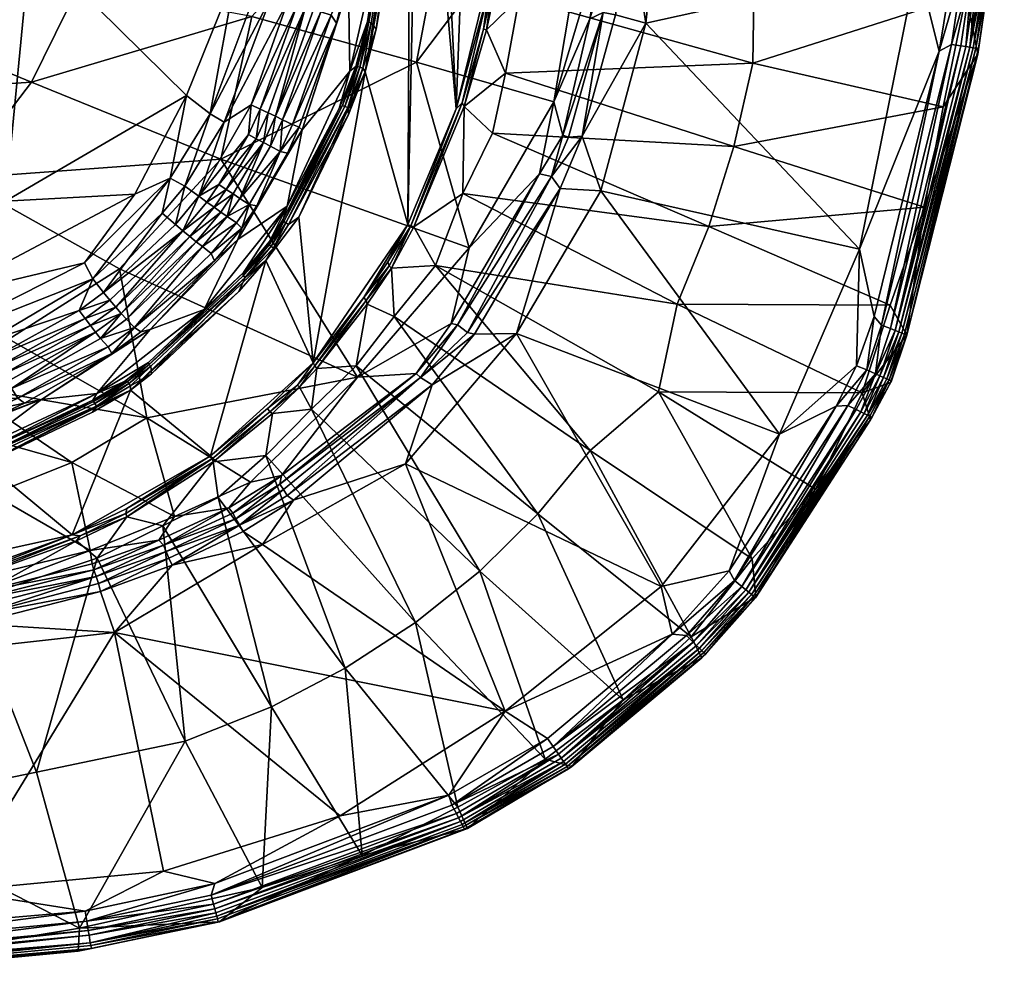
# Model space of a CAD drawing. Header units: centimetres. Extents: x 2653.7 to 2713.8, y -2167.7 to -2127.6.
# Tile 32 of 42: x 2700.5 to 2713.8, y -2167.6 to -2154.6. Entities that reach past the tile are written whole.
import ezdxf

# ---------------------------------------------------------------- set-up
doc = ezdxf.new("R2010")
doc.units = ezdxf.units.CM
doc.layers.get('0').update_dxf_attribs({"true_color": 0x5890e1})

msp = doc.modelspace()

# ---------------------------------------------------------------- meshes
at = {"color": 213, "true_color": 0xe158c7}
mesh = msp.add_polyface(dxfattribs=at)
corners = [(2705.873, -2150.108, -83.345), (2705.872, -2145.199, -83.345), (2706.373, -2155.81, -83.341), (2706.908, -2141.662, -83.34), (2709.407, -2147.652, -72.314), (2709.214, -2152.037, -72.324), (2712.837, -2149.999, -71.401), (2708.35, -2151.853, -72.791), (2708.453, -2147.669, -72.858), (2706.583, -2151.285, -74.555), (2707.734, -2150.055, -82.554), (2713.242, -2149.827, -72.92), (2710.407, -2153.719, -78.055), (2707.859, -2145.586, -82.337), (2707.217, -2145.985, -83.341), (2707.188, -2150.633, -83.34), (2706.916, -2153.603, -83.34), (2706.615, -2147.649, -74.681), (2707.3, -2149.305, -83.3), (2708.741, -2149.732, -72.558), (2707.267, -2150.681, -83.299), (2708.77, -2148.781, -72.558), (2708.784, -2147.651, -72.558), (2713.343, -2147.828, -71.298), (2713.416, -2150.75, -71.314), (2713.473, -2147.827, -71.314), (2708.731, -2151.66, -72.503), (2708.812, -2150.018, -72.504), (2708.865, -2147.651, -72.504), (2708.907, -2149.738, -72.457), (2709, -2149.579, -72.419), (2708.651, -2151.655, -72.557), (2708.816, -2151.666, -72.457), (2708.901, -2151.714, -72.42), (2713.288, -2150.683, -71.297), (2713.349, -2152.135, -71.312), (2707.259, -2149.627, -83.326), (2707.229, -2150.694, -83.323), (2709.027, -2146.654, -72.419), (2707.195, -2151.791, -83.297), (2713.028, -2147.699, -71.363), (2708.95, -2147.651, -72.457), (2707.261, -2145.995, -83.325), (2707.157, -2151.818, -83.325), (2707.106, -2151.799, -83.341)]
mesh.append_faces([[corners[k] for k in face] for face in [(0, 1, 2), (1, 3, 2), (4, 5, 6), (7, 8, 9), (10, 11, 12), (13, 11, 10), (14, 15, 16), (9, 8, 17), (10, 18, 13), (7, 19, 8), (20, 18, 10), (8, 21, 22), (23, 24, 25), (26, 27, 19), (28, 21, 29), (28, 22, 21), (5, 4, 30), (3, 16, 2), (7, 31, 19), (27, 26, 32), (5, 30, 33), (34, 35, 24), (34, 24, 23), (15, 36, 37), (36, 15, 14), (30, 4, 38), (39, 20, 10), (40, 34, 23), (30, 38, 41), (42, 18, 36), (36, 18, 37), (41, 29, 30), (33, 30, 29), (29, 32, 33), (19, 21, 8), (19, 27, 21), (6, 34, 40), (4, 6, 40), (32, 29, 27), (29, 21, 27), (19, 31, 26), (37, 18, 20), (43, 37, 20), (29, 41, 28), (44, 15, 37)]], dxfattribs={"color": 213})
mesh = msp.add_polyface(dxfattribs=at)
corners = [(2696.946, -2152.506, -81.741), (2700.621, -2153.552, -80.087), (2698.626, -2156.208, -80.276), (2698.776, -2152.832, -79.35), (2699.555, -2147.649, -79.275), (2693.489, -2147.686, -81.262), (2701.084, -2147.57, -80.35), (2701.143, -2150.414, -80.237), (2697.476, -2150.199, -81.769), (2693.23, -2151.195, -81.189), (2697.527, -2157.734, -80.021), (2693.64, -2156.373, -81.637), (2695.65, -2154.774, -81.678), (2697.47, -2155.656, -79.223), (2696.386, -2156.611, -79.18), (2698.38, -2157.826, -77.863), (2695.094, -2154.573, -80.283), (2703.194, -2156.494, -76.037), (2700.633, -2155.45, -77.951), (2699.637, -2156.756, -77.911), (2704.256, -2147.649, -76.584), (2703.084, -2150.875, -79.143), (2702.731, -2155.632, -78.554), (2700.284, -2157.06, -79.259), (2692.25, -2152.944, -81.201), (2701.281, -2154.131, -77.975), (2692.957, -2150.845, -82.855), (2695.288, -2151.645, -82.312), (2693.9, -2153.847, -82.331), (2696.884, -2147.76, -81.96), (2698.567, -2154.6, -79.146), (2694.273, -2155.307, -80.261), (2693.964, -2156.771, -79.71), (2695.213, -2157.4, -79.093), (2703.611, -2154.562, -76.436), (2701.803, -2149.023, -79.977), (2701.909, -2149.506, -79.905), (2702.509, -2149.997, -79.574), (2702.03, -2156.967, -78.484), (2701.807, -2147.575, -79.997), (2702.043, -2148.54, -79.891)]
mesh.append_faces([[corners[k] for k in face] for face in [(0, 1, 2), (3, 4, 5), (6, 7, 8), (5, 9, 3), (7, 1, 0), (10, 11, 12), (13, 14, 15), (14, 13, 16), (17, 18, 19), (20, 4, 3), (2, 12, 0), (21, 1, 7), (1, 22, 23), (3, 24, 16), (10, 12, 2), (13, 19, 18), (20, 3, 25), (26, 27, 28), (0, 8, 7), (27, 26, 29), (3, 16, 13), (25, 3, 30), (15, 19, 13), (31, 32, 33), (2, 1, 23), (12, 28, 27), (28, 12, 11), (34, 25, 18), (30, 18, 25), (7, 6, 35), (36, 37, 7), (27, 0, 12), (27, 8, 0), (18, 30, 13), (3, 13, 30), (3, 9, 24), (31, 33, 14), (16, 31, 14), (31, 16, 24), (22, 38, 23), (29, 8, 27), (8, 29, 6), (39, 35, 6), (7, 35, 36), (39, 40, 35)]], dxfattribs={"color": 213})
mesh = msp.add_polyface(dxfattribs=at)
corners = [(2710.407, -2153.719, -78.055), (2713.242, -2149.827, -72.92), (2713.268, -2154.271, -72.474), (2713.72, -2152.155, -71.738), (2713.591, -2153.959, -71.737), (2713.585, -2153.994, -71.871), (2709.214, -2152.037, -72.324), (2708.939, -2154.656, -72.304), (2712.605, -2153.842, -71.399), (2713.712, -2152.15, -71.879), (2713.685, -2152.153, -71.602), (2713.556, -2153.956, -71.601), (2713.602, -2152.149, -71.466), (2713.474, -2153.948, -71.466), (2713.52, -2153.952, -71.528), (2712.837, -2149.999, -71.401), (2708.566, -2153.349, -72.503), (2708.769, -2152.278, -72.457), (2708.604, -2152.263, -72.556), (2713.416, -2150.75, -71.314), (2713.349, -2152.135, -71.312), (2713.479, -2152.142, -71.366), (2713.288, -2150.683, -71.297), (2713.09, -2153.906, -71.294), (2713.223, -2153.923, -71.311), (2708.74, -2153.372, -72.419), (2713.749, -2150.763, -71.605), (2708.363, -2154.508, -72.502), (2708.901, -2151.714, -72.42), (2713.546, -2152.146, -71.412), (2713.352, -2153.936, -71.365), (2713.785, -2150.719, -71.741), (2713.667, -2150.76, -71.47), (2713.069, -2154.943, -71.31), (2708.731, -2151.66, -72.503), (2713.419, -2153.942, -71.411), (2713.264, -2154.971, -71.41), (2713.713, -2150.761, -71.533), (2713.648, -2152.151, -71.528), (2713.545, -2150.711, -71.367), (2712.906, -2155.031, -71.293), (2708.651, -2151.655, -72.557), (2708.53, -2154.543, -72.422), (2708.816, -2151.666, -72.457)]
mesh.append_faces([[corners[k] for k in face] for face in [(0, 1, 2), (3, 4, 5), (6, 7, 8), (5, 9, 3), (3, 10, 11), (12, 13, 14), (6, 8, 15), (16, 17, 18), (19, 20, 21), (22, 23, 24), (16, 25, 17), (26, 10, 3), (2, 1, 9), (25, 16, 27), (6, 28, 25), (13, 12, 29), (30, 21, 20), (31, 3, 9), (6, 25, 7), (11, 4, 3), (22, 8, 23), (29, 12, 32), (30, 24, 33), (2, 9, 5), (15, 8, 22), (18, 17, 34), (21, 30, 35), (36, 35, 30), (25, 28, 17), (37, 38, 10), (11, 10, 38), (39, 21, 29), (35, 29, 21), (38, 14, 11), (8, 40, 23), (24, 23, 40), (34, 41, 18), (42, 7, 25), (43, 17, 28), (43, 34, 17), (12, 38, 37), (14, 38, 12), (29, 35, 13), (20, 24, 30), (24, 20, 22)]], dxfattribs={"color": 213})
mesh = msp.add_polyface(dxfattribs=at)
corners = [(2705.838, -2155.182, -74.542), (2708.35, -2151.853, -72.791), (2706.583, -2151.285, -74.555), (2703.611, -2154.562, -76.436), (2707.288, -2153.251, -82.944), (2707.734, -2150.055, -82.554), (2710.407, -2153.719, -78.055), (2705.755, -2151.563, -83.341), (2705.873, -2150.108, -83.345), (2705.722, -2157.375, -83.34), (2707.695, -2155.716, -72.751), (2708.383, -2153.4, -72.619), (2707.157, -2151.818, -83.325), (2706.959, -2153.61, -83.325), (2706.916, -2153.603, -83.34), (2705.291, -2154.737, -83.34), (2705.227, -2154.649, -83.293), (2705.623, -2152.281, -83.293), (2705.174, -2154.63, -83.206), (2705.361, -2153.451, -82.815), (2705.568, -2152.231, -83.206), (2705.652, -2150.623, -82.905), (2705.381, -2151.179, -80.281), (2707.195, -2151.791, -83.297), (2705.656, -2152.557, -83.34), (2707.106, -2151.799, -83.341), (2706.852, -2154.254, -83.325), (2706.816, -2154.204, -83.34), (2707.225, -2154.311, -82.805), (2708.604, -2152.263, -72.556), (2705.59, -2152.278, -83.253), (2705.687, -2151.188, -83.256), (2705.195, -2154.641, -83.253), (2706.994, -2153.655, -83.298), (2707.229, -2150.694, -83.323), (2708.74, -2153.372, -72.419), (2708.363, -2154.508, -72.502), (2708.53, -2154.543, -72.422), (2705.72, -2151.189, -83.295), (2705.146, -2155.31, -83.34), (2706.89, -2154.261, -83.3), (2708.651, -2151.655, -72.557), (2708.18, -2154.594, -72.613), (2708.566, -2153.349, -72.503), (2707.267, -2150.681, -83.299), (2705.763, -2151.192, -83.323), (2705.667, -2151.132, -83.211), (2707.188, -2150.633, -83.34)]
mesh.append_faces([[corners[k] for k in face] for face in [(0, 1, 2), (3, 0, 2), (4, 5, 6), (7, 8, 9), (1, 10, 11), (12, 13, 14), (15, 16, 17), (18, 19, 20), (21, 19, 22), (4, 23, 5), (17, 24, 15), (14, 25, 12), (13, 26, 27), (28, 4, 6), (21, 20, 19), (1, 11, 29), (18, 20, 30), (31, 30, 20), (30, 32, 18), (4, 28, 33), (4, 33, 23), (34, 12, 25), (35, 36, 37), (30, 31, 38), (24, 17, 38), (24, 39, 15), (40, 26, 13), (1, 29, 41), (42, 43, 11), (29, 11, 43), (43, 42, 36), (33, 28, 40), (44, 23, 12), (13, 12, 23), (27, 14, 13), (7, 39, 24), (45, 7, 24), (13, 33, 40), (23, 33, 13), (20, 46, 31), (38, 17, 30), (32, 30, 17), (17, 16, 32), (38, 45, 24), (47, 25, 14)]], dxfattribs={"color": 213})
mesh = msp.add_polyface(dxfattribs=at)
corners = [(2705.146, -2155.31, -83.34), (2705.755, -2151.563, -83.341), (2705.722, -2157.375, -83.34), (2705.873, -2150.108, -83.345), (2706.373, -2155.81, -83.341), (2706.463, -2156.955, -82.728), (2706.867, -2156.143, -82.617), (2709.792, -2157.402, -77.787), (2707.04, -2155.331, -82.727), (2710.128, -2156.32, -77.786), (2706.552, -2157.689, -72.961), (2707.503, -2156.692, -72.617), (2707.695, -2155.716, -72.751), (2707.817, -2156.166, -72.554), (2708.18, -2154.594, -72.613), (2706.816, -2154.204, -83.34), (2706.745, -2154.736, -83.325), (2706.455, -2155.729, -83.325), (2705.76, -2157.395, -83.325), (2708.35, -2151.853, -72.791), (2705.838, -2155.182, -74.542), (2705.803, -2157.405, -83.298), (2708.329, -2156.92, -72.288), (2708.939, -2154.656, -72.304), (2708.076, -2156.181, -72.421), (2707.189, -2158.849, -72.302), (2707.779, -2156.887, -72.421), (2708.53, -2154.543, -72.422), (2708.363, -2154.508, -72.502), (2707.891, -2156.193, -72.502), (2707.662, -2156.729, -72.502), (2708.383, -2153.4, -72.619), (2706.485, -2155.779, -83.297), (2706.784, -2154.746, -83.298), (2707.225, -2154.311, -82.805), (2710.385, -2155.196, -77.785), (2706.095, -2157.928, -82.571), (2706.527, -2158.835, -72.459), (2706.394, -2158.733, -72.558), (2706.852, -2154.254, -83.325), (2706.89, -2154.261, -83.3), (2706.916, -2153.603, -83.34), (2705.452, -2157.879, -83.34)]
mesh.append_faces([[corners[k] for k in face] for face in [(0, 1, 2), (3, 4, 2), (5, 6, 7), (6, 8, 9), (10, 11, 12), (12, 13, 14), (15, 16, 17), (4, 17, 18), (12, 19, 20), (12, 20, 10), (21, 18, 17), (22, 23, 24), (25, 22, 26), (27, 28, 24), (26, 22, 24), (11, 13, 12), (24, 29, 30), (29, 24, 28), (31, 12, 14), (17, 4, 15), (32, 33, 8), (8, 34, 35), (21, 32, 5), (21, 5, 36), (30, 26, 24), (37, 26, 30), (33, 34, 8), (5, 32, 6), (32, 8, 6), (13, 11, 30), (38, 30, 11), (28, 14, 13), (16, 33, 32), (39, 40, 33), (40, 34, 33), (4, 41, 15), (24, 23, 27), (17, 32, 21), (32, 17, 16), (42, 2, 18), (18, 2, 4), (29, 13, 30), (13, 29, 28), (33, 16, 39), (39, 16, 15)]], dxfattribs={"color": 213})
mesh = msp.add_polyface(dxfattribs=at)
corners = [(2705.361, -2153.451, -82.815), (2704.937, -2155.304, -82.825), (2704.92, -2154.158, -79.497), (2704.096, -2154.37, -78.362), (2703.604, -2155.759, -78.314), (2703.24, -2155.991, -78.302), (2704.294, -2156.094, -79.401), (2704.163, -2156.025, -78.721), (2704.686, -2154.545, -78.769), (2704.757, -2154.653, -78.983), (2704.028, -2155.959, -78.54), (2703.725, -2155.815, -78.344), (2704.223, -2154.405, -78.392), (2704.337, -2154.438, -78.44), (2703.049, -2155.878, -78.353), (2703.658, -2154.253, -78.407), (2703.871, -2154.309, -78.357), (2700.633, -2155.45, -77.951), (2703.194, -2156.494, -76.037), (2703.611, -2154.562, -76.436), (2705.838, -2155.182, -74.542), (2703.398, -2153.973, -78.567), (2702.731, -2155.632, -78.554), (2700.621, -2153.552, -80.087), (2703.833, -2155.866, -78.391), (2703.933, -2155.913, -78.455), (2704.444, -2154.469, -78.504), (2704.544, -2154.5, -78.589), (2705.174, -2154.63, -83.206), (2704.254, -2156.061, -78.925), (2705.018, -2155.239, -83.209), (2704.792, -2155.809, -83.206), (2705.227, -2154.649, -83.293), (2705.291, -2154.737, -83.34), (2705.112, -2155.263, -83.322), (2704.892, -2154.101, -78.991), (2704.658, -2154.017, -78.607), (2704.802, -2154.056, -78.788), (2705.195, -2154.641, -83.253), (2705.041, -2155.24, -83.253), (2705.072, -2155.25, -83.293), (2704.869, -2155.779, -83.293), (2705.146, -2155.31, -83.34), (2704.449, -2153.963, -78.458), (2704.918, -2155.889, -83.34), (2704.334, -2153.935, -78.411), (2704.838, -2155.767, -83.253), (2704.908, -2155.794, -83.322)]
mesh.append_faces([[corners[k] for k in face] for face in [(0, 1, 2), (3, 4, 5), (1, 6, 2), (7, 8, 9), (8, 7, 10), (11, 12, 13), (14, 15, 16), (17, 18, 19), (18, 20, 19), (21, 22, 23), (13, 24, 11), (25, 26, 27), (16, 5, 14), (1, 0, 28), (9, 29, 7), (30, 31, 1), (5, 16, 3), (32, 33, 34), (30, 1, 28), (9, 2, 6), (35, 9, 8), (10, 27, 8), (36, 27, 26), (37, 8, 27), (28, 38, 39), (12, 11, 4), (4, 3, 12), (40, 39, 38), (39, 40, 41), (2, 9, 35), (27, 10, 25), (42, 34, 33), (14, 21, 15), (13, 26, 25), (26, 13, 43), (22, 21, 14), (34, 42, 44), (13, 12, 45), (3, 45, 12), (25, 24, 13), (30, 39, 46), (39, 30, 28), (34, 40, 32), (40, 34, 47), (38, 32, 40)]], dxfattribs={"color": 213})
mesh = msp.add_polyface(dxfattribs=at)
corners = [(2710.128, -2156.32, -77.786), (2712.956, -2155.784, -72.681), (2712.704, -2157.141, -72.558), (2708.939, -2154.656, -72.304), (2711.826, -2157.707, -71.391), (2712.605, -2153.842, -71.399), (2708.329, -2156.92, -72.288), (2709.792, -2157.402, -77.787), (2712.245, -2158.783, -71.357), (2713.198, -2154.962, -71.363), (2713.069, -2154.943, -71.31), (2712.906, -2155.031, -71.293), (2712.027, -2158.619, -71.285), (2712.125, -2158.736, -71.303), (2706.867, -2156.143, -82.617), (2713.434, -2154.996, -71.737), (2712.465, -2158.87, -71.732), (2712.468, -2158.868, -71.878), (2713.4, -2154.991, -71.6), (2713.591, -2153.959, -71.737), (2712.358, -2158.827, -71.459), (2712.4, -2158.844, -71.522), (2713.364, -2154.986, -71.527), (2713.425, -2155.073, -71.883), (2713.52, -2153.952, -71.528), (2713.474, -2153.948, -71.466), (2713.319, -2154.979, -71.465), (2713.352, -2153.936, -71.365), (2713.585, -2153.994, -71.871), (2710.385, -2155.196, -77.785), (2713.268, -2154.271, -72.474), (2710.407, -2153.719, -78.055), (2707.225, -2154.311, -82.805), (2707.04, -2155.331, -82.727), (2713.556, -2153.956, -71.601), (2713.419, -2153.942, -71.411), (2713.264, -2154.971, -71.41), (2712.307, -2158.807, -71.405), (2713.223, -2153.923, -71.311), (2712.434, -2158.857, -71.595)]
mesh.append_faces([[corners[k] for k in face] for face in [(0, 1, 2), (3, 4, 5), (3, 6, 4), (0, 2, 7), (8, 9, 10), (11, 12, 13), (14, 0, 7), (15, 16, 17), (16, 15, 18), (18, 15, 19), (20, 21, 22), (2, 23, 17), (24, 25, 26), (10, 9, 27), (23, 28, 19), (29, 30, 1), (31, 30, 29), (32, 31, 29), (13, 10, 11), (10, 13, 8), (2, 1, 23), (30, 23, 1), (0, 29, 1), (33, 29, 0), (18, 22, 21), (22, 18, 34), (35, 36, 26), (26, 36, 37), (19, 34, 18), (5, 4, 11), (11, 10, 38), (30, 28, 23), (18, 39, 16), (4, 12, 11), (17, 23, 15), (19, 15, 23), (9, 8, 37), (34, 24, 22), (21, 39, 18), (22, 26, 20), (26, 22, 24), (37, 20, 26), (27, 9, 36), (37, 36, 9), (26, 25, 35)]], dxfattribs={"color": 213})
mesh = msp.add_polyface(dxfattribs=at)
corners = [(2704.248, -2157.275, -83.345), (2705.146, -2155.31, -83.34), (2704.443, -2159.244, -83.34), (2704.937, -2155.304, -82.825), (2704.091, -2157.127, -82.866), (2704.294, -2156.094, -79.401), (2703.424, -2157.578, -79.444), (2703.449, -2157.022, -78.527), (2703.864, -2156.318, -78.532), (2703.996, -2156.389, -78.713), (2703.194, -2156.494, -76.037), (2706.552, -2157.689, -72.961), (2705.838, -2155.182, -74.542), (2705.722, -2157.375, -83.34), (2704.869, -2155.779, -83.293), (2704.071, -2157.352, -83.293), (2704.043, -2157.334, -83.253), (2704.106, -2157.375, -83.322), (2704.908, -2155.794, -83.322), (2704.918, -2155.889, -83.34), (2703.679, -2157.122, -78.926), (2703.576, -2157.104, -78.708), (2705.112, -2155.263, -83.322), (2704.093, -2156.413, -78.918), (2704.792, -2155.809, -83.206), (2704.038, -2157.302, -83.209), (2703.851, -2157.604, -83.209), (2703.499, -2158.026, -83.206), (2703.872, -2157.67, -83.293), (2704.254, -2156.061, -78.925), (2704.757, -2154.653, -78.983), (2704.028, -2155.959, -78.54), (2703.77, -2156.268, -78.447), (2703.672, -2156.216, -78.383), (2703.833, -2155.866, -78.391), (2704.838, -2155.767, -83.253), (2705.041, -2155.24, -83.253), (2703.845, -2157.651, -83.253), (2703.803, -2157.86, -83.341), (2703.933, -2155.913, -78.455), (2704.163, -2156.025, -78.721), (2703.906, -2157.695, -83.322), (2703.725, -2155.815, -78.344), (2705.072, -2155.25, -83.293), (2705.018, -2155.239, -83.209)]
mesh.append_faces([[corners[k] for k in face] for face in [(0, 1, 2), (3, 4, 5), (4, 6, 5), (7, 8, 9), (10, 11, 12), (1, 13, 2), (14, 15, 16), (17, 18, 19), (20, 21, 9), (19, 18, 22), (9, 23, 20), (4, 24, 25), (3, 24, 4), (26, 27, 4), (16, 15, 28), (6, 20, 5), (5, 29, 30), (5, 20, 23), (9, 8, 31), (32, 33, 34), (16, 35, 14), (14, 35, 36), (28, 37, 16), (26, 4, 25), (19, 0, 17), (17, 0, 38), (39, 31, 8), (9, 40, 29), (31, 40, 9), (41, 28, 15), (29, 23, 9), (23, 29, 5), (8, 32, 39), (42, 34, 33), (1, 0, 19), (34, 39, 32), (25, 16, 37), (35, 16, 25), (15, 17, 41), (18, 17, 15), (15, 14, 18), (18, 14, 43), (35, 24, 44), (25, 24, 35), (37, 26, 25)]], dxfattribs={"color": 213})
mesh = msp.add_polyface(dxfattribs=at)
corners = [(2703.77, -2156.268, -78.447), (2703.361, -2156.963, -78.442), (2703.267, -2156.902, -78.378), (2703.996, -2156.389, -78.713), (2703.576, -2157.104, -78.708), (2703.449, -2157.022, -78.527), (2703.24, -2155.991, -78.302), (2703.604, -2155.759, -78.314), (2702.897, -2156.994, -78.304), (2703.672, -2156.216, -78.383), (2702.507, -2156.751, -78.354), (2702.399, -2157.223, -78.314), (2701.462, -2158.109, -78.385), (2702.774, -2157.537, -78.393), (2703.103, -2157.142, -78.38), (2703.194, -2157.207, -78.444), (2702.944, -2157.675, -78.541), (2703.281, -2157.269, -78.529), (2703.405, -2157.355, -78.71), (2703.566, -2156.161, -78.336), (2703.167, -2156.836, -78.331), (2702.681, -2157.46, -78.346), (2702.706, -2156.856, -78.301), (2703.049, -2155.878, -78.353), (2703.005, -2157.072, -78.333), (2703.063, -2157.768, -78.723), (2703.478, -2157.423, -78.915), (2701.352, -2157.892, -78.443), (2702.03, -2156.967, -78.484), (2702.731, -2155.632, -78.554), (2702.861, -2157.608, -78.456), (2703.864, -2156.318, -78.532), (2703.725, -2155.815, -78.344), (2703.679, -2157.122, -78.926), (2703.424, -2157.578, -79.444), (2702.579, -2157.375, -78.317)]
mesh.append_faces([[corners[k] for k in face] for face in [(0, 1, 2), (3, 4, 5), (6, 7, 8), (2, 9, 0), (10, 11, 12), (13, 14, 15), (16, 17, 18), (19, 20, 8), (14, 13, 21), (22, 10, 23), (8, 24, 21), (25, 18, 26), (10, 27, 28), (29, 10, 28), (23, 6, 22), (8, 22, 6), (8, 7, 19), (5, 1, 0), (30, 15, 17), (17, 16, 30), (9, 2, 20), (21, 24, 14), (0, 31, 5), (32, 19, 7), (4, 33, 26), (34, 26, 33), (1, 5, 17), (17, 5, 4), (29, 23, 10), (22, 8, 35), (21, 35, 8), (26, 18, 4), (4, 18, 17), (15, 30, 13), (20, 19, 9), (9, 19, 32), (2, 14, 24), (14, 2, 1), (17, 15, 1), (1, 15, 14), (10, 22, 11), (35, 11, 22), (24, 20, 2), (20, 24, 8)]], dxfattribs={"color": 213})
mesh = msp.add_polyface(dxfattribs=at)
corners = [(2701.519, -2159.659, -82.877), (2700.77, -2159.742, -79.645), (2702.237, -2158.795, -79.506), (2701.352, -2157.892, -78.443), (2699.405, -2158.359, -78.772), (2702.03, -2156.967, -78.484), (2700.364, -2159.593, -78.781), (2701.568, -2158.915, -78.641), (2701.669, -2159.031, -78.822), (2700.284, -2157.06, -79.259), (2700.45, -2159.722, -78.962), (2701.609, -2158.294, -78.386), (2701.462, -2158.109, -78.385), (2702.399, -2157.223, -78.314), (2701.278, -2158.536, -78.419), (2700.134, -2159.17, -78.561), (2700.032, -2158.955, -78.562), (2699.637, -2156.756, -77.911), (2701.823, -2157.973, -76.146), (2703.194, -2156.494, -76.037), (2701.43, -2158.741, -78.493), (2700.251, -2159.399, -78.634), (2700.194, -2159.292, -78.588), (2701.5, -2158.831, -78.556), (2702.193, -2159.988, -74.479), (2700.328, -2158.924, -76.322), (2698.972, -2159.091, -78.777), (2701.718, -2159.117, -79.043), (2699.284, -2159.509, -78.685), (2699.649, -2159.553, -76.136), (2701.918, -2158.657, -78.609), (2702.024, -2158.768, -78.79), (2701.846, -2158.577, -78.524), (2700.308, -2159.499, -78.697), (2701.357, -2158.645, -78.447), (2701.694, -2158.398, -78.414), (2701.772, -2158.491, -78.46), (2699.879, -2159.435, -78.631), (2699.932, -2159.546, -78.677), (2702.507, -2156.751, -78.354), (2702.215, -2159.242, -83.206), (2701.891, -2159.496, -83.209)]
mesh.append_faces([[corners[k] for k in face] for face in [(0, 1, 2), (3, 4, 5), (6, 7, 8), (4, 9, 5), (8, 10, 6), (11, 12, 13), (14, 15, 16), (17, 18, 19), (20, 21, 22), (21, 20, 23), (24, 18, 25), (25, 18, 17), (3, 26, 4), (16, 12, 14), (10, 8, 27), (16, 15, 28), (24, 25, 29), (7, 30, 31), (32, 23, 20), (6, 33, 23), (15, 14, 34), (2, 1, 27), (31, 8, 7), (27, 8, 31), (35, 34, 14), (20, 36, 32), (28, 15, 37), (34, 22, 15), (21, 38, 37), (26, 3, 12), (12, 3, 39), (12, 16, 26), (40, 41, 0), (23, 7, 6), (7, 23, 32), (32, 30, 7), (36, 20, 34), (22, 34, 20), (23, 33, 21), (38, 21, 33), (12, 11, 14), (14, 11, 35), (34, 35, 36), (37, 22, 21), (15, 22, 37)]], dxfattribs={"color": 213})
mesh = msp.add_polyface(dxfattribs=at)
corners = [(2702.966, -2158.524, -82.766), (2702.237, -2158.795, -79.506), (2703.424, -2157.578, -79.444), (2701.823, -2157.973, -76.146), (2705.042, -2159.441, -73.04), (2703.194, -2156.494, -76.037), (2702.681, -2157.46, -78.346), (2702.774, -2157.537, -78.393), (2701.772, -2158.491, -78.46), (2701.97, -2159.615, -83.34), (2703.803, -2157.86, -83.341), (2703.055, -2160.5, -83.34), (2701.519, -2159.659, -82.877), (2702.024, -2158.768, -78.79), (2701.918, -2158.657, -78.609), (2702.944, -2157.675, -78.541), (2703.063, -2157.768, -78.723), (2702.399, -2157.223, -78.314), (2702.579, -2157.375, -78.317), (2701.609, -2158.294, -78.386), (2703.089, -2160.585, -83.292), (2703.081, -2160.537, -83.323), (2703.856, -2159.906, -83.324), (2704.091, -2157.127, -82.866), (2702.215, -2159.242, -83.206), (2703.499, -2158.026, -83.206), (2702.193, -2159.988, -74.479), (2701.846, -2158.577, -78.524), (2702.226, -2159.266, -83.253), (2703.496, -2158.068, -83.253), (2703.521, -2158.09, -83.293), (2702.255, -2159.392, -83.34), (2702.246, -2159.292, -83.293), (2703.108, -2157.865, -78.943), (2702.11, -2158.826, -78.994), (2701.694, -2158.398, -78.414), (2703.478, -2157.423, -78.915), (2701.718, -2159.117, -79.043), (2703.405, -2157.355, -78.71), (2703.435, -2158.28, -83.34), (2701.973, -2159.558, -83.322), (2701.95, -2159.523, -83.293), (2701.931, -2159.496, -83.253), (2702.861, -2157.608, -78.456), (2703.826, -2159.862, -83.341), (2701.891, -2159.496, -83.209)]
mesh.append_faces([[corners[k] for k in face] for face in [(0, 1, 2), (3, 4, 5), (6, 7, 8), (9, 10, 11), (0, 12, 1), (13, 14, 15), (15, 16, 13), (17, 18, 19), (20, 21, 22), (23, 0, 2), (24, 0, 25), (26, 4, 3), (27, 8, 7), (28, 29, 30), (31, 32, 30), (33, 34, 13), (13, 16, 33), (24, 12, 0), (1, 33, 2), (6, 35, 19), (33, 36, 2), (36, 33, 16), (13, 34, 37), (28, 24, 25), (19, 18, 6), (38, 16, 15), (31, 30, 39), (32, 31, 40), (41, 42, 28), (1, 34, 33), (1, 37, 34), (43, 15, 14), (24, 28, 42), (10, 9, 39), (14, 27, 43), (31, 39, 9), (31, 9, 40), (8, 35, 6), (7, 43, 27), (21, 11, 44), (40, 41, 32), (25, 29, 28), (42, 45, 24), (30, 32, 28), (28, 32, 41)]], dxfattribs={"color": 213})
mesh = msp.add_polyface(dxfattribs=at)
corners = [(2703.803, -2157.86, -83.341), (2704.443, -2159.244, -83.34), (2703.055, -2160.5, -83.34), (2702.193, -2159.988, -74.479), (2703.594, -2160.856, -72.831), (2705.042, -2159.441, -73.04), (2703.194, -2156.494, -76.037), (2706.552, -2157.689, -72.961), (2705.125, -2158.363, -83.341), (2705.16, -2158.402, -83.325), (2704.463, -2159.287, -83.324), (2703.992, -2160.885, -72.575), (2704.04, -2160.959, -72.512), (2705.894, -2159.445, -72.506), (2703.826, -2159.862, -83.341), (2703.856, -2159.906, -83.324), (2703.081, -2160.537, -83.323), (2704.49, -2159.32, -83.297), (2703.499, -2158.026, -83.206), (2702.966, -2158.524, -82.766), (2704.091, -2157.127, -82.866), (2706.051, -2159.544, -72.419), (2704.177, -2161.103, -72.413), (2705.69, -2160.61, -72.281), (2703.496, -2158.068, -83.253), (2703.845, -2157.651, -83.253), (2703.872, -2157.67, -83.293), (2704.248, -2157.275, -83.345), (2705.833, -2159.388, -72.562), (2704.012, -2160.767, -72.65), (2705.173, -2158.454, -83.298), (2705.022, -2159.287, -82.725), (2703.089, -2160.585, -83.292), (2703.891, -2159.931, -83.296), (2703.801, -2160.497, -82.72), (2704.418, -2159.872, -82.802), (2704.231, -2159.545, -83.324), (2704.256, -2159.576, -83.298), (2703.521, -2158.09, -83.293), (2705.722, -2157.375, -83.34), (2703.906, -2157.695, -83.322), (2703.435, -2158.28, -83.34), (2705.536, -2158.617, -82.726), (2704.09, -2161.037, -72.458), (2705.47, -2157.934, -83.325), (2704.106, -2157.375, -83.322), (2705.499, -2157.965, -83.298), (2703.851, -2157.604, -83.209)]
mesh.append_faces([[corners[k] for k in face] for face in [(0, 1, 2), (3, 4, 5), (6, 5, 7), (8, 9, 10), (11, 12, 13), (14, 15, 16), (17, 10, 9), (18, 19, 20), (21, 22, 23), (24, 25, 26), (0, 27, 1), (28, 5, 29), (17, 30, 31), (32, 33, 34), (33, 35, 34), (15, 36, 37), (26, 38, 24), (1, 39, 8), (10, 1, 8), (14, 2, 1), (26, 40, 38), (13, 28, 11), (29, 5, 4), (37, 35, 33), (17, 31, 35), (0, 41, 38), (42, 31, 30), (36, 15, 14), (14, 1, 36), (43, 22, 21), (10, 17, 37), (17, 35, 37), (44, 9, 8), (0, 40, 45), (38, 40, 0), (29, 11, 28), (15, 33, 32), (37, 33, 15), (9, 30, 17), (46, 30, 9), (24, 18, 47), (10, 36, 1), (37, 36, 10), (13, 12, 43), (47, 25, 24)]], dxfattribs={"color": 213})
mesh = msp.add_polyface(dxfattribs=at)
corners = [(2707.477, -2161.288, -77.778), (2705.536, -2158.617, -82.726), (2708.185, -2160.431, -77.782), (2708.329, -2156.92, -72.288), (2707.189, -2158.849, -72.302), (2710.744, -2160.209, -71.385), (2705.022, -2159.287, -82.725), (2709.363, -2158.451, -77.787), (2711.865, -2159.65, -72.467), (2709.109, -2159.639, -77.221), (2706.095, -2157.928, -82.571), (2709.148, -2162.266, -71.397), (2710.139, -2162.188, -71.295), (2711.668, -2159.82, -71.3), (2711.512, -2159.832, -71.282), (2705.69, -2160.61, -72.281), (2711.232, -2160.953, -72.314), (2706.463, -2156.955, -82.728), (2706.552, -2157.689, -72.961), (2705.042, -2159.441, -73.04), (2706.306, -2158.712, -72.624), (2707.503, -2156.692, -72.617), (2712.241, -2158.468, -72.678), (2705.76, -2157.395, -83.325), (2705.803, -2157.405, -83.298), (2705.499, -2157.965, -83.298), (2710.238, -2162.27, -71.35), (2711.784, -2159.877, -71.355), (2710.376, -2161.896, -72.668), (2706.051, -2159.544, -72.419), (2711.826, -2157.707, -71.391), (2709.792, -2157.402, -77.787), (2705.16, -2158.402, -83.325), (2705.47, -2157.934, -83.325), (2705.894, -2159.445, -72.506), (2706.527, -2158.835, -72.459), (2706.394, -2158.733, -72.558), (2707.662, -2156.729, -72.502), (2705.833, -2159.388, -72.562), (2706.694, -2162.059, -77.773), (2704.418, -2159.872, -82.802), (2704.09, -2161.037, -72.458), (2706.624, -2158.856, -72.422), (2707.779, -2156.887, -72.421), (2710.063, -2162.055, -71.277), (2705.173, -2158.454, -83.298), (2710.289, -2162.312, -71.396), (2711.843, -2159.907, -71.402), (2705.722, -2157.375, -83.34), (2705.452, -2157.879, -83.34), (2705.125, -2158.363, -83.341)]
mesh.append_faces([[corners[k] for k in face] for face in [(0, 1, 2), (3, 4, 5), (6, 1, 0), (7, 8, 9), (10, 7, 9), (4, 11, 5), (12, 13, 14), (4, 15, 11), (9, 8, 16), (10, 17, 7), (18, 19, 20), (18, 20, 21), (7, 22, 8), (23, 24, 25), (26, 27, 13), (2, 9, 28), (9, 2, 10), (4, 29, 15), (3, 5, 30), (7, 31, 22), (17, 31, 7), (32, 33, 25), (2, 1, 10), (34, 35, 36), (36, 35, 37), (20, 19, 38), (6, 39, 40), (29, 34, 41), (34, 29, 42), (25, 33, 23), (4, 43, 42), (4, 42, 29), (14, 5, 44), (24, 10, 25), (10, 1, 25), (36, 38, 34), (25, 1, 45), (46, 47, 27), (48, 49, 50), (42, 35, 34), (43, 35, 42), (38, 36, 20), (21, 20, 36), (50, 49, 33), (23, 33, 49)]], dxfattribs={"color": 213})
mesh = msp.add_polyface(dxfattribs=at)
corners = [(2710.419, -2162.421, -71.721), (2711.995, -2159.982, -71.729), (2711.965, -2159.967, -71.593), (2711.933, -2159.951, -71.52), (2711.892, -2159.931, -71.457), (2710.331, -2162.347, -71.451), (2709.792, -2157.402, -77.787), (2712.704, -2157.141, -72.558), (2712.241, -2158.468, -72.678), (2712.103, -2159.421, -71.403), (2712.153, -2159.443, -71.458), (2712.358, -2158.827, -71.459), (2712.4, -2158.844, -71.522), (2712.227, -2159.477, -71.594), (2712.258, -2159.49, -71.731), (2712.465, -2158.87, -71.732), (2712.468, -2158.868, -71.878), (2712.027, -2158.619, -71.285), (2711.786, -2159.287, -71.284), (2711.924, -2159.342, -71.301), (2711.232, -2160.953, -72.314), (2711.865, -2159.65, -72.467), (2711.976, -2160.016, -71.87), (2711.668, -2159.82, -71.3), (2711.784, -2159.877, -71.355), (2712.042, -2159.394, -71.356), (2712.245, -2158.783, -71.357), (2712.125, -2158.736, -71.303), (2712.246, -2159.51, -71.865), (2711.826, -2157.707, -71.391), (2710.744, -2160.209, -71.385), (2712.434, -2158.857, -71.595), (2712.195, -2159.462, -71.521), (2712.307, -2158.807, -71.405), (2711.512, -2159.832, -71.282), (2711.843, -2159.907, -71.402), (2710.365, -2162.376, -71.513)]
mesh.append_faces([[corners[k] for k in face] for face in [(0, 1, 2), (3, 4, 5), (6, 7, 8), (9, 10, 11), (12, 11, 10), (13, 14, 15), (16, 15, 14), (4, 10, 9), (17, 18, 19), (1, 14, 13), (20, 21, 22), (10, 4, 3), (13, 2, 1), (23, 24, 25), (25, 26, 27), (7, 16, 8), (16, 21, 8), (22, 21, 28), (28, 21, 16), (1, 22, 28), (18, 29, 30), (28, 14, 1), (14, 28, 16), (15, 31, 13), (17, 29, 18), (32, 13, 31), (13, 32, 3), (33, 26, 25), (25, 19, 23), (34, 23, 19), (25, 24, 35), (2, 3, 36), (3, 2, 13), (35, 9, 25), (25, 9, 33), (31, 12, 32), (19, 27, 17), (27, 19, 25), (11, 33, 9), (18, 30, 34), (19, 18, 34), (10, 32, 12), (3, 32, 10), (5, 4, 35), (9, 35, 4)]], dxfattribs={"color": 213})
mesh = msp.add_polyface(dxfattribs=at)
corners = [(2701.519, -2159.659, -82.877), (2699.833, -2160.442, -82.85), (2700.77, -2159.742, -79.645), (2700.011, -2160.603, -83.345), (2701.97, -2159.615, -83.34), (2701.182, -2161.572, -83.34), (2701.181, -2160.592, -74.45), (2699.649, -2159.553, -76.136), (2698.559, -2159.853, -76.266), (2699.164, -2160.368, -79.803), (2700.038, -2159.744, -78.824), (2700.121, -2159.876, -79.004), (2699.551, -2160.09, -79.084), (2702.193, -2159.988, -74.479), (2700.061, -2160.51, -83.322), (2701.512, -2159.832, -83.322), (2700.046, -2160.47, -83.293), (2701.49, -2159.796, -83.293), (2701.95, -2159.523, -83.293), (2700.103, -2160.383, -83.206), (2700.16, -2159.967, -79.226), (2701.718, -2159.117, -79.043), (2700.54, -2159.791, -79.164), (2700.45, -2159.722, -78.962), (2700.107, -2161.021, -74.436), (2699.58, -2160.186, -79.294), (2699.538, -2160.597, -83.209), (2699.985, -2159.648, -78.739), (2699.475, -2159.953, -78.904), (2701.463, -2159.748, -83.209), (2701.891, -2159.496, -83.209), (2701.931, -2159.496, -83.253), (2701.474, -2159.767, -83.253), (2699.516, -2160.626, -83.253), (2700.308, -2159.499, -78.697), (2700.364, -2159.593, -78.781), (2701.973, -2159.558, -83.322), (2701.457, -2159.913, -83.34), (2699.585, -2160.732, -83.34), (2699.526, -2160.658, -83.293), (2699.932, -2159.546, -78.677), (2699.427, -2159.854, -78.819)]
mesh.append_faces([[corners[k] for k in face] for face in [(0, 1, 2), (3, 4, 5), (6, 7, 8), (1, 9, 2), (10, 11, 12), (7, 6, 13), (3, 14, 15), (16, 17, 15), (15, 17, 18), (1, 0, 19), (12, 11, 20), (21, 22, 23), (8, 24, 6), (20, 25, 12), (1, 19, 26), (27, 10, 28), (0, 29, 19), (30, 29, 0), (31, 18, 17), (20, 2, 9), (22, 21, 2), (32, 16, 19), (19, 16, 33), (27, 34, 35), (17, 32, 31), (16, 32, 17), (15, 36, 4), (37, 4, 3), (20, 22, 2), (22, 20, 11), (14, 3, 38), (10, 35, 23), (35, 10, 27), (11, 23, 22), (23, 11, 10), (39, 16, 14), (15, 14, 16), (34, 27, 40), (40, 27, 41), (4, 37, 15), (15, 37, 3), (18, 36, 15), (29, 30, 31), (31, 32, 29), (19, 29, 32)]], dxfattribs={"color": 213})
mesh = msp.add_polyface(dxfattribs=at)
corners = [(2708.633, -2163.802, -72.536), (2707.579, -2164.602, -72.531), (2706.694, -2162.059, -77.773), (2705.69, -2160.61, -72.281), (2707.035, -2163.953, -71.408), (2709.148, -2162.266, -71.397), (2709.551, -2162.949, -72.541), (2707.477, -2161.288, -77.778), (2708.185, -2160.431, -77.782), (2703.756, -2161.701, -72.329), (2707.796, -2164.589, -71.39), (2707.826, -2164.634, -71.443), (2709.664, -2163.103, -71.449), (2703.157, -2166.801, -71.692), (2706.489, -2165.55, -71.703), (2706.471, -2165.517, -71.571), (2706.397, -2165.25, -72.647), (2705.823, -2162.756, -77.766), (2707.894, -2164.731, -71.709), (2709.294, -2162.911, -71.276), (2707.609, -2164.323, -71.274), (2707.686, -2164.429, -71.292), (2704.418, -2159.872, -82.802), (2706.318, -2165.224, -71.291), (2706.377, -2165.336, -71.343), (2707.759, -2164.534, -71.345), (2706.407, -2165.395, -71.388), (2707.938, -2164.703, -71.849), (2705.102, -2165.906, -72.519), (2704.876, -2163.372, -77.759), (2705.022, -2159.287, -82.725), (2706.433, -2165.443, -71.441), (2706.454, -2165.484, -71.501), (2706.529, -2165.537, -71.847), (2709.696, -2163.135, -71.51), (2707.853, -2164.671, -71.504), (2707.873, -2164.702, -71.576), (2706.276, -2165.09, -71.275), (2709.578, -2163.019, -71.348), (2704.806, -2165.37, -71.352), (2703.176, -2166.801, -71.834), (2709.722, -2163.16, -71.583), (2703.137, -2166.724, -71.493)]
mesh.append_faces([[corners[k] for k in face] for face in [(0, 1, 2), (3, 4, 5), (6, 7, 8), (9, 4, 3), (10, 11, 12), (13, 14, 15), (1, 16, 17), (15, 14, 18), (19, 20, 21), (22, 2, 17), (2, 1, 17), (23, 24, 25), (11, 10, 26), (27, 18, 14), (16, 28, 29), (17, 16, 29), (30, 7, 2), (7, 0, 2), (11, 31, 32), (23, 21, 20), (33, 16, 1), (28, 16, 33), (34, 35, 36), (36, 35, 32), (20, 37, 23), (25, 21, 23), (21, 25, 38), (27, 1, 0), (27, 33, 1), (37, 4, 39), (14, 33, 27), (40, 33, 14), (41, 36, 18), (18, 36, 15), (4, 20, 19), (20, 4, 37), (5, 4, 19), (25, 24, 26), (26, 10, 25), (38, 25, 10), (15, 32, 42), (32, 15, 36), (26, 31, 11), (32, 35, 11), (12, 11, 35)]], dxfattribs={"color": 213})
mesh = msp.add_polyface(dxfattribs=at)
corners = [(2704.418, -2159.872, -82.802), (2705.823, -2162.756, -77.766), (2703.801, -2160.497, -82.72), (2702.193, -2159.988, -74.479), (2701.181, -2160.592, -74.45), (2702.566, -2161.324, -72.924), (2703.156, -2161.066, -82.607), (2703.878, -2163.896, -77.751), (2702.411, -2161.448, -82.715), (2703.594, -2160.856, -72.831), (2703.445, -2161.438, -72.458), (2703.398, -2161.354, -72.514), (2702.452, -2161.793, -72.517), (2703.081, -2160.537, -83.323), (2703.089, -2160.585, -83.292), (2701.921, -2161.326, -83.291), (2703.756, -2161.701, -72.329), (2702.537, -2161.98, -72.407), (2701.756, -2162.888, -72.227), (2704.04, -2160.959, -72.512), (2703.992, -2160.885, -72.575), (2701.565, -2162.334, -72.406), (2701.476, -2162.043, -72.597), (2702.416, -2161.709, -72.588), (2702.353, -2161.64, -72.675), (2704.876, -2163.372, -77.759), (2701.91, -2161.282, -83.322), (2701.97, -2159.615, -83.34), (2703.055, -2160.5, -83.34), (2701.182, -2161.572, -83.34), (2703.302, -2161.206, -72.66), (2705.69, -2160.61, -72.281), (2704.177, -2161.103, -72.413), (2701.539, -2162.229, -72.457), (2702.491, -2161.884, -72.457), (2701.425, -2161.78, -72.915), (2701.924, -2161.213, -83.34), (2704.012, -2160.767, -72.65), (2701.523, -2161.885, -82.711), (2704.09, -2161.037, -72.458), (2703.495, -2161.525, -72.413), (2703.355, -2161.275, -72.58), (2701.506, -2162.132, -72.521)]
mesh.append_faces([[corners[k] for k in face] for face in [(0, 1, 2), (3, 4, 5), (6, 7, 8), (3, 5, 9), (10, 11, 12), (13, 14, 15), (16, 17, 18), (11, 19, 20), (17, 21, 18), (22, 23, 24), (2, 1, 25), (15, 26, 13), (27, 28, 29), (5, 30, 9), (30, 24, 23), (16, 31, 32), (19, 11, 10), (2, 25, 6), (33, 34, 12), (12, 34, 10), (14, 6, 8), (14, 2, 6), (5, 35, 24), (5, 24, 30), (29, 28, 36), (30, 37, 9), (14, 8, 15), (8, 38, 15), (32, 39, 10), (10, 40, 32), (17, 40, 10), (37, 30, 41), (23, 41, 30), (36, 28, 13), (41, 20, 37), (13, 26, 36), (42, 12, 23), (23, 12, 11), (16, 40, 17), (16, 32, 40), (20, 41, 11), (11, 41, 23), (21, 17, 34), (10, 34, 17), (10, 39, 19)]], dxfattribs={"color": 213})
mesh = msp.add_polyface(dxfattribs=at)
corners = [(2710.376, -2161.896, -72.668), (2709.109, -2159.639, -77.221), (2711.232, -2160.953, -72.314), (2710.365, -2162.376, -71.513), (2710.393, -2162.399, -71.586), (2711.965, -2159.967, -71.593), (2707.853, -2164.671, -71.504), (2709.696, -2163.135, -71.51), (2709.664, -2163.103, -71.449), (2707.686, -2164.429, -71.292), (2709.487, -2162.929, -71.294), (2709.294, -2162.911, -71.276), (2711.668, -2159.82, -71.3), (2710.139, -2162.188, -71.295), (2710.238, -2162.27, -71.35), (2709.551, -2162.949, -72.541), (2708.185, -2160.431, -77.782), (2709.747, -2163.185, -71.718), (2707.894, -2164.731, -71.709), (2707.938, -2164.703, -71.849), (2709.696, -2163.233, -71.858), (2710.419, -2162.421, -71.721), (2711.976, -2160.016, -71.87), (2710.425, -2162.409, -71.866), (2708.633, -2163.802, -72.536), (2707.477, -2161.288, -77.778), (2711.843, -2159.907, -71.402), (2710.289, -2162.312, -71.396), (2710.331, -2162.347, -71.451), (2709.625, -2163.065, -71.394), (2709.578, -2163.019, -71.348), (2707.796, -2164.589, -71.39), (2710.744, -2160.209, -71.385), (2709.148, -2162.266, -71.397), (2710.063, -2162.055, -71.277), (2709.722, -2163.16, -71.583), (2711.995, -2159.982, -71.729), (2711.512, -2159.832, -71.282), (2711.933, -2159.951, -71.52), (2707.873, -2164.702, -71.576), (2711.784, -2159.877, -71.355)]
mesh.append_faces([[corners[k] for k in face] for face in [(0, 1, 2), (3, 4, 5), (6, 7, 8), (9, 10, 11), (12, 13, 14), (15, 16, 0), (4, 3, 7), (17, 18, 19), (8, 7, 3), (14, 13, 10), (19, 20, 17), (21, 17, 20), (2, 22, 23), (21, 23, 22), (20, 23, 21), (15, 24, 25), (20, 19, 24), (23, 15, 0), (2, 23, 0), (26, 27, 28), (28, 27, 29), (30, 29, 27), (31, 29, 30), (32, 33, 34), (11, 10, 13), (15, 23, 20), (20, 24, 15), (4, 35, 17), (18, 17, 35), (22, 36, 21), (13, 34, 11), (37, 34, 13), (10, 30, 14), (30, 10, 9), (5, 4, 21), (17, 21, 4), (33, 11, 34), (3, 28, 8), (28, 3, 38), (7, 35, 4), (39, 35, 7), (27, 14, 30), (40, 14, 27), (8, 29, 31), (29, 8, 28)]], dxfattribs={"color": 213})
mesh = msp.add_polyface(dxfattribs=at)
corners = [(2698.158, -2161.552, -74.404), (2700.107, -2161.021, -74.436), (2698.559, -2159.853, -76.266), (2700.011, -2160.603, -83.345), (2701.182, -2161.572, -83.34), (2698.075, -2162.253, -83.345), (2699.416, -2162.276, -72.95), (2701.425, -2161.78, -72.915), (2702.566, -2161.324, -72.924), (2701.181, -2160.592, -74.45), (2699.584, -2162.15, -83.339), (2701.292, -2161.584, -83.321), (2699.597, -2162.197, -83.32), (2699.926, -2162.345, -72.711), (2699.865, -2162.453, -72.612), (2701.476, -2162.043, -72.597), (2701.91, -2161.282, -83.322), (2701.921, -2161.326, -83.291), (2702.416, -2161.709, -72.588), (2701.506, -2162.132, -72.521), (2699.184, -2162.578, -72.618), (2699.886, -2162.548, -72.527), (2699.909, -2162.652, -72.456), (2698.559, -2162.454, -83.319), (2699.629, -2162.23, -83.289), (2701.565, -2162.334, -72.406), (2701.539, -2162.229, -72.457), (2702.491, -2161.884, -72.457), (2699.516, -2160.626, -83.253), (2699.06, -2160.79, -83.293), (2699.042, -2160.733, -83.206), (2699.22, -2162.782, -72.456), (2699.201, -2162.675, -72.53), (2699.793, -2162.456, -82.785), (2698.603, -2162.487, -83.285), (2701.242, -2161.649, -83.29), (2699.539, -2160.698, -83.322), (2699.071, -2160.83, -83.322), (2702.353, -2161.64, -72.675), (2701.456, -2161.962, -72.683), (2699.585, -2160.732, -83.34), (2701.924, -2161.213, -83.34), (2702.452, -2161.793, -72.517), (2701.523, -2161.885, -82.711), (2698.622, -2162.39, -83.339), (2699.526, -2160.658, -83.293), (2699.856, -2162.772, -72.397)]
mesh.append_faces([[corners[k] for k in face] for face in [(0, 1, 2), (3, 4, 5), (6, 7, 1), (8, 9, 7), (6, 1, 0), (4, 10, 5), (4, 11, 12), (13, 14, 15), (11, 16, 17), (1, 7, 9), (18, 15, 19), (19, 15, 14), (20, 14, 13), (19, 21, 22), (23, 12, 24), (24, 12, 11), (25, 26, 22), (27, 26, 25), (28, 29, 30), (7, 6, 13), (6, 20, 13), (31, 22, 21), (14, 20, 32), (24, 33, 34), (35, 33, 24), (16, 11, 4), (36, 37, 29), (38, 7, 39), (7, 13, 39), (11, 35, 24), (17, 35, 11), (37, 36, 40), (4, 41, 16), (32, 21, 14), (14, 21, 19), (22, 26, 19), (42, 19, 26), (17, 43, 35), (43, 33, 35), (44, 10, 12), (12, 10, 4), (29, 45, 36), (15, 39, 13), (38, 39, 15), (22, 46, 25)]], dxfattribs={"color": 213})
mesh = msp.add_polyface(dxfattribs=at)
corners = [(2704.876, -2163.372, -77.759), (2705.102, -2165.906, -72.519), (2703.878, -2163.896, -77.751), (2704.806, -2165.37, -71.352), (2701.756, -2162.888, -72.227), (2702.418, -2166.117, -71.356), (2703.754, -2166.335, -72.635), (2703.156, -2161.066, -82.607), (2703.063, -2166.439, -71.293), (2703.095, -2166.561, -71.342), (2706.377, -2165.336, -71.343), (2701.281, -2166.887, -72.673), (2702.711, -2164.358, -77.743), (2701.436, -2167.122, -71.559), (2701.443, -2167.163, -71.687), (2703.157, -2166.801, -71.692), (2707.035, -2163.953, -71.408), (2703.756, -2161.701, -72.329), (2706.318, -2165.224, -71.291), (2701.38, -2166.792, -71.294), (2701.401, -2166.916, -71.342), (2701.263, -2167.195, -71.824), (2703.176, -2166.801, -71.834), (2706.489, -2165.55, -71.703), (2706.433, -2165.443, -71.441), (2703.125, -2166.678, -71.435), (2703.137, -2166.724, -71.493), (2701.429, -2167.083, -71.491), (2702.411, -2161.448, -82.715), (2706.529, -2165.537, -71.847), (2701.523, -2161.885, -82.711), (2706.454, -2165.484, -71.501), (2701.412, -2166.982, -71.384), (2703.111, -2166.284, -71.279), (2701.357, -2166.658, -71.281), (2706.276, -2165.09, -71.275), (2706.471, -2165.517, -71.571), (2703.147, -2166.761, -71.562), (2706.407, -2165.395, -71.388), (2703.112, -2166.625, -71.385)]
mesh.append_faces([[corners[k] for k in face] for face in [(0, 1, 2), (3, 4, 5), (1, 6, 2), (7, 0, 2), (8, 9, 10), (6, 11, 12), (13, 14, 15), (4, 16, 17), (10, 18, 8), (19, 20, 9), (21, 22, 15), (23, 15, 22), (24, 25, 26), (27, 26, 25), (28, 2, 12), (2, 6, 12), (9, 8, 19), (1, 29, 22), (28, 12, 30), (26, 31, 24), (25, 32, 27), (3, 16, 4), (22, 11, 6), (1, 22, 6), (33, 34, 19), (8, 18, 35), (36, 37, 15), (15, 37, 13), (35, 33, 8), (19, 8, 33), (15, 14, 21), (33, 35, 3), (38, 10, 9), (9, 39, 38), (39, 9, 20), (20, 32, 39), (33, 3, 5), (5, 34, 33), (27, 13, 37), (26, 37, 36), (37, 26, 27), (25, 39, 32), (39, 25, 24), (24, 38, 39)]], dxfattribs={"color": 213})
mesh = msp.add_polyface(dxfattribs=at)
corners = [(2701.281, -2166.887, -72.673), (2698.069, -2167.416, -72.156), (2698.18, -2165.297, -77.71), (2701.756, -2162.888, -72.227), (2697.167, -2163.401, -72.301), (2699.618, -2166.38, -71.402), (2697.447, -2167.354, -71.382), (2697.45, -2167.41, -71.43), (2701.412, -2166.982, -71.384), (2701.523, -2161.885, -82.711), (2700.703, -2164.778, -78.073), (2699.793, -2162.456, -82.785), (2701.443, -2167.163, -71.687), (2701.436, -2167.122, -71.559), (2697.455, -2167.498, -71.553), (2699.856, -2162.772, -72.397), (2702.711, -2164.358, -77.743), (2697.302, -2162.893, -72.537), (2698.151, -2162.812, -72.534), (2698.139, -2162.713, -72.626), (2697.444, -2167.288, -71.341), (2701.401, -2166.916, -71.342), (2701.38, -2166.792, -71.294), (2697.457, -2167.543, -71.679), (2697.671, -2162.773, -83.018), (2701.565, -2162.334, -72.406), (2701.357, -2166.658, -71.281), (2696.309, -2167.091, -71.285), (2697.438, -2167.162, -71.296), (2702.418, -2166.117, -71.356), (2699.201, -2162.675, -72.53), (2699.22, -2162.782, -72.456), (2698.165, -2162.923, -72.456), (2698.103, -2163.05, -72.393), (2701.429, -2167.083, -71.491), (2697.538, -2167.55, -71.808), (2701.263, -2167.195, -71.824), (2703.176, -2166.801, -71.834), (2699.079, -2162.917, -72.396), (2697.453, -2167.458, -71.486), (2697.312, -2163.006, -72.456), (2699.886, -2162.548, -72.527), (2697.314, -2163.129, -72.391), (2697.293, -2162.792, -72.633), (2698.15, -2162.617, -72.737), (2699.909, -2162.652, -72.456)]
mesh.append_faces([[corners[k] for k in face] for face in [(0, 1, 2), (3, 4, 5), (6, 7, 8), (9, 10, 11), (12, 13, 14), (15, 4, 3), (9, 16, 10), (16, 0, 10), (17, 18, 19), (20, 21, 22), (14, 23, 12), (11, 2, 24), (11, 10, 2), (10, 0, 2), (3, 25, 15), (26, 27, 28), (3, 5, 29), (19, 18, 30), (22, 28, 20), (31, 32, 33), (34, 8, 7), (35, 1, 36), (36, 1, 0), (37, 36, 0), (31, 38, 15), (28, 22, 26), (35, 36, 12), (27, 26, 5), (26, 29, 5), (4, 15, 38), (18, 32, 31), (12, 23, 35), (34, 39, 14), (40, 32, 18), (6, 8, 21), (41, 30, 31), (31, 30, 18), (14, 13, 34), (21, 20, 6), (42, 33, 32), (43, 19, 44), (38, 33, 4), (33, 38, 31), (7, 39, 34), (15, 45, 31)]], dxfattribs={"color": 213})

doc.saveas('drawing.dxf')
